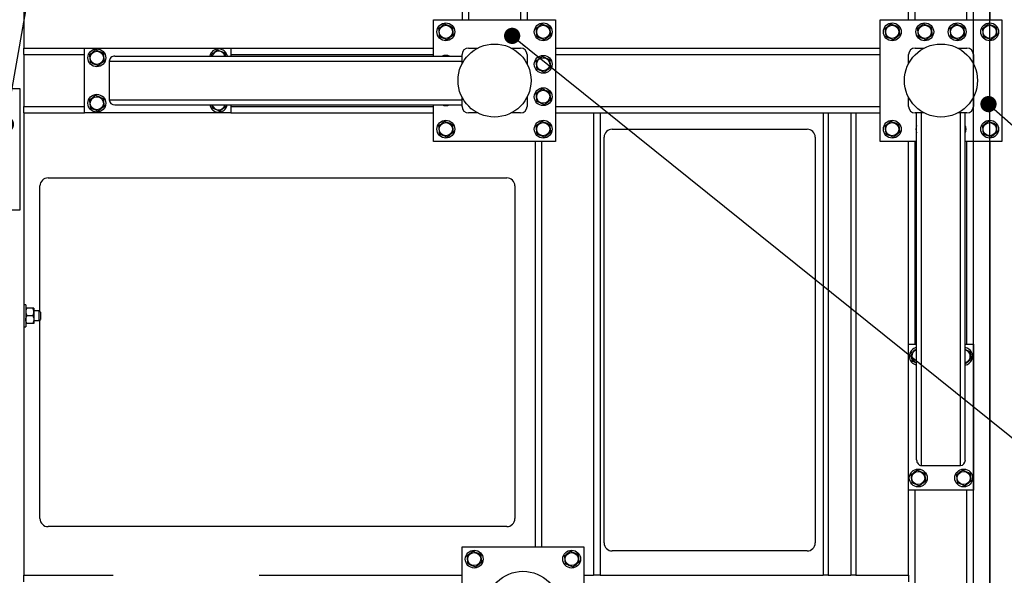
# Model space of a CAD drawing. Header units: millimetres. Extents: x 5 to 589, y 5 to 415.
# Tile 18 of 70: x 152 to 212, y 322 to 356. Entities that reach past the tile are written whole.
import ezdxf

# ---------------------------------------------------------------- set-up
doc = ezdxf.new("R2010")
doc.units = ezdxf.units.MM
doc.layers.add('COTES', color=1, linetype='Continuous')
doc.layers.add('NOTES', color=6, linetype='Continuous')
doc.layers.add('TRAIT-FORT', color=4, linetype='Continuous', lineweight=25)
doc.styles.add('SLDTEXTSTYLE0', font='TXT', dxfattribs={"width": 0.75})
doc.dimstyles.new('SLDDIMSTYLE3', dxfattribs={"dimtxt": 3, "dimasz": 2, "dimexe": 0, "dimexo": 0.0625, "dimgap": 0.75, "dimtad": 1, "dimdec": 0, "dimlfac": 20, "dimrnd": 1e-09, "dimzin": 12, "dimdsep": 46, "dimtxsty": 'SLDTEXTSTYLE0', "dimsah": 1, "dimcen": 0.09, "dimadec": 0, "dimazin": 3, "dimtfac": 1, "dimtdec": 0, "dimtmove": 0, "dimatfit": 0, "dimfxl": 1, "dimfrac": 2, "dimtolj": 1, "dimtzin": 12, "dimarcsym": 0})
doc.dimstyles.new('SLDDIMSTYLE4', dxfattribs={"dimtxt": 0.18, "dimasz": 1, "dimexe": 0, "dimexo": 0.0625, "dimgap": 0, "dimtad": 0, "dimtih": 1, "dimtoh": 1, "dimdec": 0, "dimrnd": 1e-09, "dimzin": 0, "dimdsep": 46, "dimtxsty": 'Standard', "dimblk1": 'DOT', "dimblk2": 'DOT', "dimsah": 1, "dimcen": 0.09, "dimadec": 0, "dimazin": 0, "dimtfac": 1, "dimtdec": 0, "dimtofl": 0, "dimtmove": 0, "dimatfit": 3, "dimldrblk": 'DOT', "dimfxl": 1, "dimfrac": 2, "dimtolj": 1, "dimtzin": 0, "dimarcsym": 0})

# ---------------------------------------------------------------- blocks, each defined once
blk = doc.blocks.new('_D_31')
at = {"layer": 'COTES', "color": 1, "transparency": 16777216}
for p, q in [((210.362, 306.551), (210.362, 400.859)), ((211.362, 320.501), (211.362, 400.859)), ((210.362, 399.859), (200.238, 399.859)), ((210.362, 399.859), (211.362, 399.859)), ((211.362, 399.859), (214.362, 399.859))]:
    blk.add_line(p, q, dxfattribs=at)
for points in [[(210.362, 399.859), (208.362, 400.359), (208.362, 399.359)], [(211.362, 399.859), (213.362, 399.359), (213.362, 400.359)]]:
    blk.add_solid(points, dxfattribs=at)
at = {"layer": 'COTES', "color": 1, "transparency": 16777216, "insert": (200.238, 403.726), "char_height": 3, "attachment_point": 1, "style": 'SLDTEXTSTYLE0'}
blk.add_mtext('20', dxfattribs=at)
blk = doc.blocks.new('_Dot')
at = {"color": 0, "linetype": 'ByBlock', "lineweight": -2}
blk.add_line((-0.5, 0), (-1, 0), dxfattribs=at)
at = {"color": 0, "linetype": 'ByBlock', "const_width": 0.5}
blk.add_lwpolyline([(-0.25, 0, 1), (0.25, 0, 1)], format="xyb", close=True, dxfattribs=at)

msp = doc.modelspace()

# ---------------------------------------------------------------- linework, layer by layer
at = {"layer": 'TRAIT-FORT', "color": 4, "linetype": 'Continuous', "lineweight": 25}
for p, q in [((179.262, 380.551), (179.262, 355.801)), ((182.462, 380.551), (182.462, 355.801)), ((206.762, 355.801), (206.762, 369.301)), ((209.962, 355.801), (209.962, 369.301)), ((210.362, 355.801), (210.362, 369.301)), ((211.362, 369.301), (211.362, 355.801)), ((151.862, 362.051), (151.862, 354.051)), ((178.862, 362.051), (178.862, 355.801)), ((182.862, 362.051), (182.862, 355.801)), ((206.362, 355.801), (206.362, 362.051)), ((177.112, 353.551), (177.112, 355.801)), ((177.112, 355.801), (184.612, 355.801)), ((184.612, 355.801), (184.612, 348.301)), ((204.612, 355.801), (212.112, 355.801)), ((204.612, 348.301), (204.612, 355.801)), ((212.112, 355.801), (212.112, 348.301)), ((151.862, 353.651), (151.862, 354.051)), ((151.862, 354.051), (155.612, 354.051)), ((151.862, 353.651), (151.862, 350.451)), ((151.862, 353.651), (155.612, 353.651)), ((155.612, 350.051), (155.612, 354.051)), ((155.612, 354.051), (164.612, 354.051)), ((163.41, 353.642), (163.421, 353.551)), ((164.612, 354.051), (164.612, 353.551)), ((164.612, 354.051), (177.112, 354.051)), ((164.612, 353.651), (177.112, 353.651)), ((178.862, 353.082), (178.862, 353.651)), ((179.262, 354.051), (179.831, 354.051)), ((181.893, 354.051), (182.462, 354.051)), ((182.862, 353.651), (182.862, 353.082)), ((184.612, 354.051), (204.612, 354.051)), ((184.612, 353.651), (204.612, 353.651)), ((206.362, 353.082), (206.362, 353.651)), ((206.762, 354.051), (207.331, 354.051)), ((209.393, 354.051), (209.962, 354.051)), ((210.362, 353.651), (210.362, 353.082)), ((157.129, 353.251), (157.129, 350.851)), ((157.129, 353.251), (178.862, 353.251)), ((157.482, 353.551), (178.862, 353.551)), ((144.112, 351.551), (151.612, 351.551)), ((151.612, 351.551), (151.612, 344.051)), ((157.129, 350.851), (178.862, 350.851)), ((178.862, 350.451), (178.862, 351.02)), ((182.862, 351.02), (182.862, 350.451)), ((206.362, 350.451), (206.362, 351.02)), ((210.362, 351.02), (210.362, 350.451)), ((151.862, 350.051), (151.862, 350.451)), ((151.862, 350.451), (155.612, 350.451)), ((151.862, 350.051), (155.612, 350.051)), ((151.862, 350.051), (151.862, 321.551)), ((164.612, 350.051), (155.612, 350.051)), ((157.482, 350.551), (178.862, 350.551)), ((164.612, 350.551), (164.612, 350.051)), ((164.612, 350.451), (177.112, 350.451)), ((164.612, 350.051), (177.112, 350.051)), ((177.112, 348.301), (177.112, 350.551)), ((179.831, 350.051), (179.262, 350.051)), ((182.462, 350.051), (181.893, 350.051)), ((184.612, 350.451), (204.612, 350.451)), ((184.612, 350.051), (186.962, 350.051)), ((186.962, 350.051), (186.962, 321.551)), ((186.962, 350.051), (187.362, 350.051)), ((187.362, 350.051), (187.362, 321.551)), ((187.362, 350.051), (201.112, 350.051)), ((201.112, 350.051), (201.112, 321.551)), ((201.112, 350.051), (201.412, 350.051)), ((201.412, 350.051), (201.412, 321.551)), ((201.412, 350.051), (202.812, 350.051)), ((202.812, 350.051), (202.812, 321.551)), ((202.812, 350.051), (203.112, 350.051)), ((203.112, 350.051), (204.612, 350.051)), ((203.112, 350.051), (203.112, 321.551)), ((207.331, 350.051), (206.762, 350.051)), ((206.862, 328.671), (206.862, 350.051)), ((207.162, 328.317), (207.162, 350.051)), ((209.962, 350.051), (209.393, 350.051)), ((209.562, 328.317), (209.562, 350.051)), ((209.862, 328.671), (209.862, 350.051)), ((188.112, 349.051), (200.112, 349.051)), ((184.612, 348.301), (177.112, 348.301)), ((183.362, 348.301), (183.362, 323.301)), ((183.762, 348.301), (183.762, 323.301)), ((187.612, 323.551), (187.612, 348.551)), ((200.612, 348.551), (200.612, 323.551)), ((206.862, 348.301), (204.612, 348.301)), ((206.362, 335.801), (206.362, 348.301)), ((206.762, 335.801), (206.762, 348.301)), ((212.112, 348.301), (209.862, 348.301)), ((209.962, 335.801), (209.962, 348.301)), ((210.362, 335.801), (210.362, 348.301)), ((211.362, 348.301), (211.362, 319.551)), ((153.362, 346.051), (181.612, 346.051)), ((152.862, 337.801), (152.862, 345.551)), ((182.112, 345.551), (182.112, 325.051)), ((151.612, 344.051), (149.362, 344.051)), ((151.987, 338.226), (151.862, 338.226)), ((151.987, 338.226), (151.987, 337.486)), ((152.413, 338.026), (152.06, 338.026)), ((152.487, 338.026), (152.487, 337.788)), ((152.812, 337.851), (152.487, 337.851)), ((152.887, 337.776), (152.812, 337.851)), ((152.812, 337.551), (152.812, 337.851)), ((151.987, 337.486), (151.987, 336.876)), ((152.413, 337.551), (152.06, 337.551)), ((152.487, 337.788), (152.487, 337.313)), ((152.487, 337.313), (152.487, 337.076)), ((152.487, 337.251), (152.812, 337.251)), ((152.812, 337.251), (152.812, 337.551)), ((152.812, 337.251), (152.887, 337.326)), ((152.862, 325.051), (152.862, 337.301)), ((152.887, 337.776), (152.887, 337.551)), ((152.887, 337.551), (152.887, 337.326)), ((151.862, 336.876), (151.987, 336.876)), ((152.413, 337.076), (152.06, 337.076)), ((206.362, 335.801), (206.862, 335.801)), ((206.362, 326.801), (206.362, 335.801)), ((209.862, 335.801), (210.362, 335.801)), ((210.362, 335.801), (210.362, 326.801)), ((207.162, 328.317), (209.562, 328.317)), ((210.362, 326.801), (206.362, 326.801)), ((206.362, 321.551), (206.362, 326.801)), ((206.762, 305.551), (206.762, 326.801)), ((209.962, 305.551), (209.962, 326.801)), ((210.362, 305.551), (210.362, 326.801)), ((181.612, 324.551), (153.362, 324.551)), ((178.862, 321.051), (178.862, 323.301)), ((178.862, 323.301), (186.362, 323.301)), ((186.362, 323.301), (186.362, 315.801)), ((200.112, 323.051), (188.112, 323.051)), ((151.862, 321.151), (151.862, 321.551)), ((151.862, 321.551), (157.362, 321.551)), ((166.362, 321.551), (178.862, 321.551)), ((186.362, 321.551), (186.962, 321.551)), ((187.362, 321.551), (186.962, 321.551)), ((187.362, 321.551), (201.112, 321.551)), ((201.412, 321.551), (201.112, 321.551)), ((201.412, 321.551), (202.812, 321.551)), ((203.112, 321.551), (202.812, 321.551)), ((203.112, 321.551), (206.362, 321.551)), ((206.362, 321.551), (206.362, 321.151))]:
    msp.add_line(p, q, dxfattribs=at)
at = {"layer": 'TRAIT-FORT', "color": 4, "linetype": 'Continuous', "lineweight": 25, "flags": 128}
msp.add_lwpolyline([(164.37, 350.44), (164.399, 350.534), (164.403, 350.551)], dxfattribs=at)
at = {"layer": 'TRAIT-FORT', "color": 4, "linetype": 'Continuous', "lineweight": 25}
for centre, radius in [((177.862, 355.051), 0.55), ((177.862, 355.051), 0.404), ((183.862, 355.051), 0.55), ((183.862, 355.051), 0.404), ((205.362, 355.051), 0.55), ((205.362, 355.051), 0.404), ((207.362, 355.051), 0.55), ((207.362, 355.051), 0.404), ((209.362, 355.051), 0.55), ((209.362, 355.051), 0.404), ((211.362, 355.051), 0.55), ((211.362, 355.051), 0.404), ((180.862, 352.051), 2.25), ((208.362, 352.051), 2.25), ((156.362, 353.451), 0.55), ((156.362, 353.451), 0.404), ((183.862, 353.051), 0.55), ((183.862, 353.051), 0.404), ((156.362, 350.651), 0.55), ((183.862, 351.051), 0.55), ((183.862, 351.051), 0.404), ((156.362, 350.651), 0.404), ((177.862, 349.051), 0.55), ((177.862, 349.051), 0.404), ((183.862, 349.051), 0.55), ((183.862, 349.051), 0.404), ((205.362, 349.051), 0.55), ((205.362, 349.051), 0.404), ((211.362, 349.051), 0.55), ((211.362, 349.051), 0.404), ((206.962, 327.551), 0.55), ((206.962, 327.551), 0.404), ((209.762, 327.551), 0.55), ((209.762, 327.551), 0.404), ((179.612, 322.551), 0.55), ((179.612, 322.551), 0.404), ((185.612, 322.551), 0.55), ((185.612, 322.551), 0.404), ((182.612, 319.551), 2.25)]:
    msp.add_circle(centre, radius, dxfattribs=at)
for centre, radius, start, end in [((163.862, 353.451), 0.55, 10.47568, 169.52432), ((163.862, 353.451), 0.404, 14.34015, 165.65985), ((177.862, 353.051), 0.55, 65.38002, 114.61998), ((179.262, 353.651), 0.4, 90, 180), ((182.462, 353.651), 0.4, 0, 90), ((206.762, 353.651), 0.4, 90, 180), ((209.962, 353.651), 0.4, 0, 90), ((163.862, 350.651), 0.55, 190.47568, 337.47733), ((163.862, 350.651), 0.404, 194.34015, 345.65985), ((177.862, 351.051), 0.55, 245.38002, 294.61998), ((179.262, 350.451), 0.4, 180, 270), ((182.462, 350.451), 0.4, 270, 0), ((206.762, 350.451), 0.4, 180, 270), ((209.962, 350.451), 0.4, 270, 0), ((188.112, 348.551), 0.5, 90, 180), ((200.112, 348.551), 0.5, 0, 90), ((207.362, 349.051), 0.55, 155.38002, 204.61998), ((209.362, 349.051), 0.55, 335.38002, 24.61998), ((153.362, 345.551), 0.5, 90, 180), ((181.612, 345.551), 0.5, 0, 90), ((206.962, 335.051), 0.55, 100.47568, 259.52432), ((206.962, 335.051), 0.404, 104.34015, 255.65985), ((209.762, 335.051), 0.55, 337.47733, 79.52432), ((209.762, 335.051), 0.404, 7.09378, 75.65985), ((209.762, 335.051), 0.404, 284.34015, 7.09378), ((209.762, 335.051), 0.55, 280.47568, 337.47733), ((153.362, 325.051), 0.5, 180, 270), ((181.612, 325.051), 0.5, 270, 0), ((188.112, 323.551), 0.5, 180, 270), ((200.112, 323.551), 0.5, 270, 0)]:
    msp.add_arc(centre, radius, start, end, dxfattribs=at)
for centre, major_axis, start_param, end_param in [((157.482, 353.251), (0.354, 0), 1.570796, 3.141593), ((157.482, 350.851), (0.354, 0), 3.141593, 4.712389), ((207.162, 328.671), (0, 0.354), 1.570796, 3.141593), ((209.562, 328.671), (0, 0.354), 3.141593, 4.712389)]:
    msp.add_ellipse(centre, major_axis=major_axis, ratio=0.848048, start_param=start_param, end_param=end_param, dxfattribs=at)
for points, knots in [([(177.801, 355.538), (177.767, 355.512), (177.699, 355.46), (177.597, 355.383), (177.5, 355.31), (177.44, 355.265), (177.41, 355.242)], [0, 0, 0, 0, 0.264605, 0.534948, 0.765343, 1, 1, 1, 1]), ([(177.801, 355.538), (177.841, 355.521), (177.92, 355.488), (178.037, 355.438), (178.15, 355.391), (178.219, 355.361), (178.253, 355.347)], [0, 0, 0, 0, 0.264605, 0.534948, 0.765343, 1, 1, 1, 1]), ([(183.801, 355.538), (183.767, 355.512), (183.699, 355.46), (183.597, 355.383), (183.5, 355.31), (183.44, 355.265), (183.41, 355.242)], [0, 0, 0, 0, 0.264605, 0.534948, 0.765343, 1, 1, 1, 1]), ([(183.801, 355.538), (183.841, 355.521), (183.92, 355.488), (184.037, 355.438), (184.15, 355.391), (184.219, 355.361), (184.253, 355.347)], [0, 0, 0, 0, 0.264605, 0.534948, 0.765343, 1, 1, 1, 1]), ([(205.301, 355.538), (205.267, 355.512), (205.199, 355.46), (205.097, 355.383), (205, 355.31), (204.94, 355.265), (204.91, 355.242)], [0, 0, 0, 0, 0.264605, 0.534948, 0.765343, 1, 1, 1, 1]), ([(205.301, 355.538), (205.341, 355.521), (205.42, 355.488), (205.537, 355.438), (205.65, 355.391), (205.719, 355.361), (205.753, 355.347)], [0, 0, 0, 0, 0.264605, 0.534948, 0.765343, 1, 1, 1, 1]), ([(207.301, 355.538), (207.267, 355.512), (207.199, 355.46), (207.097, 355.383), (207, 355.31), (206.94, 355.265), (206.91, 355.242)], [0, 0, 0, 0, 0.264605, 0.534948, 0.765343, 1, 1, 1, 1]), ([(207.301, 355.538), (207.341, 355.521), (207.42, 355.488), (207.537, 355.438), (207.65, 355.391), (207.719, 355.361), (207.753, 355.347)], [0, 0, 0, 0, 0.264605, 0.534948, 0.765343, 1, 1, 1, 1]), ([(209.301, 355.538), (209.267, 355.512), (209.199, 355.46), (209.097, 355.383), (209, 355.31), (208.94, 355.265), (208.91, 355.242)], [0, 0, 0, 0, 0.264605, 0.534948, 0.765343, 1, 1, 1, 1]), ([(209.301, 355.538), (209.341, 355.521), (209.42, 355.488), (209.537, 355.438), (209.65, 355.391), (209.719, 355.361), (209.753, 355.347)], [0, 0, 0, 0, 0.264605, 0.534948, 0.765343, 1, 1, 1, 1]), ([(211.301, 355.538), (211.267, 355.512), (211.199, 355.46), (211.097, 355.383), (211, 355.31), (210.94, 355.265), (210.91, 355.242)], [0, 0, 0, 0, 0.264605, 0.534948, 0.765343, 1, 1, 1, 1]), ([(211.301, 355.538), (211.341, 355.521), (211.42, 355.488), (211.537, 355.438), (211.65, 355.391), (211.719, 355.361), (211.753, 355.347)], [0, 0, 0, 0, 0.264605, 0.534948, 0.765343, 1, 1, 1, 1]), ([(177.41, 355.242), (177.418, 355.18), (177.43, 355.077), (177.449, 354.929), (177.461, 354.829), (177.468, 354.771), (177.471, 354.755)], [0, 0, 0, 0, 0.385549, 0.637642, 0.896546, 1, 1, 1, 1]), ([(177.923, 354.564), (177.957, 354.59), (178.025, 354.641), (178.127, 354.718), (178.224, 354.792), (178.284, 354.837), (178.314, 354.86)], [0, 0, 0, 0, 0.264605, 0.534948, 0.765343, 1, 1, 1, 1]), ([(178.253, 355.347), (178.261, 355.285), (178.274, 355.182), (178.292, 355.034), (178.305, 354.934), (178.312, 354.876), (178.314, 354.86)], [0, 0, 0, 0, 0.385549, 0.637642, 0.896546, 1, 1, 1, 1]), ([(183.41, 355.242), (183.418, 355.18), (183.43, 355.077), (183.449, 354.929), (183.461, 354.829), (183.468, 354.771), (183.471, 354.755)], [0, 0, 0, 0, 0.385549, 0.637642, 0.896546, 1, 1, 1, 1]), ([(183.923, 354.564), (183.957, 354.59), (184.025, 354.641), (184.127, 354.718), (184.224, 354.792), (184.284, 354.837), (184.314, 354.86)], [0, 0, 0, 0, 0.264605, 0.534948, 0.765343, 1, 1, 1, 1]), ([(184.253, 355.347), (184.261, 355.285), (184.274, 355.182), (184.292, 355.034), (184.305, 354.934), (184.312, 354.876), (184.314, 354.86)], [0, 0, 0, 0, 0.385549, 0.637642, 0.896546, 1, 1, 1, 1]), ([(204.91, 355.242), (204.918, 355.18), (204.93, 355.077), (204.949, 354.929), (204.961, 354.829), (204.968, 354.771), (204.971, 354.755)], [0, 0, 0, 0, 0.385549, 0.637642, 0.896546, 1, 1, 1, 1]), ([(205.423, 354.564), (205.457, 354.59), (205.525, 354.641), (205.627, 354.718), (205.724, 354.792), (205.784, 354.837), (205.814, 354.86)], [0, 0, 0, 0, 0.264605, 0.534948, 0.765343, 1, 1, 1, 1]), ([(205.753, 355.347), (205.761, 355.285), (205.774, 355.182), (205.792, 355.034), (205.805, 354.934), (205.812, 354.876), (205.814, 354.86)], [0, 0, 0, 0, 0.385549, 0.637642, 0.896546, 1, 1, 1, 1]), ([(206.91, 355.242), (206.918, 355.18), (206.93, 355.077), (206.949, 354.929), (206.961, 354.829), (206.968, 354.771), (206.971, 354.755)], [0, 0, 0, 0, 0.385549, 0.637642, 0.896546, 1, 1, 1, 1]), ([(207.423, 354.564), (207.457, 354.59), (207.525, 354.641), (207.627, 354.718), (207.724, 354.792), (207.784, 354.837), (207.814, 354.86)], [0, 0, 0, 0, 0.264605, 0.534948, 0.765343, 1, 1, 1, 1]), ([(207.753, 355.347), (207.761, 355.285), (207.774, 355.182), (207.792, 355.034), (207.805, 354.934), (207.812, 354.876), (207.814, 354.86)], [0, 0, 0, 0, 0.385549, 0.637642, 0.896546, 1, 1, 1, 1]), ([(208.91, 355.242), (208.918, 355.18), (208.93, 355.077), (208.949, 354.929), (208.961, 354.829), (208.968, 354.771), (208.971, 354.755)], [0, 0, 0, 0, 0.385549, 0.637642, 0.896546, 1, 1, 1, 1]), ([(209.423, 354.564), (209.457, 354.59), (209.525, 354.641), (209.627, 354.718), (209.724, 354.792), (209.784, 354.837), (209.814, 354.86)], [0, 0, 0, 0, 0.264605, 0.534948, 0.765343, 1, 1, 1, 1]), ([(209.753, 355.347), (209.761, 355.285), (209.774, 355.182), (209.792, 355.034), (209.805, 354.934), (209.812, 354.876), (209.814, 354.86)], [0, 0, 0, 0, 0.385549, 0.637642, 0.896546, 1, 1, 1, 1]), ([(210.91, 355.242), (210.918, 355.18), (210.93, 355.077), (210.949, 354.929), (210.961, 354.829), (210.968, 354.771), (210.971, 354.755)], [0, 0, 0, 0, 0.385549, 0.637642, 0.896546, 1, 1, 1, 1]), ([(211.423, 354.564), (211.457, 354.59), (211.525, 354.641), (211.627, 354.718), (211.724, 354.792), (211.784, 354.837), (211.814, 354.86)], [0, 0, 0, 0, 0.264605, 0.534948, 0.765343, 1, 1, 1, 1]), ([(211.753, 355.347), (211.761, 355.285), (211.774, 355.182), (211.792, 355.034), (211.805, 354.934), (211.812, 354.876), (211.814, 354.86)], [0, 0, 0, 0, 0.385549, 0.637642, 0.896546, 1, 1, 1, 1]), ([(177.923, 354.564), (177.883, 354.58), (177.804, 354.614), (177.686, 354.664), (177.574, 354.711), (177.505, 354.74), (177.471, 354.755)], [0, 0, 0, 0, 0.264605, 0.534948, 0.765343, 1, 1, 1, 1]), ([(183.923, 354.564), (183.883, 354.58), (183.804, 354.614), (183.686, 354.664), (183.574, 354.711), (183.505, 354.74), (183.471, 354.755)], [0, 0, 0, 0, 0.264605, 0.534948, 0.765343, 1, 1, 1, 1]), ([(205.423, 354.564), (205.383, 354.58), (205.304, 354.614), (205.186, 354.664), (205.074, 354.711), (205.005, 354.74), (204.971, 354.755)], [0, 0, 0, 0, 0.264605, 0.534948, 0.765343, 1, 1, 1, 1]), ([(207.423, 354.564), (207.383, 354.58), (207.304, 354.614), (207.186, 354.664), (207.074, 354.711), (207.005, 354.74), (206.971, 354.755)], [0, 0, 0, 0, 0.264605, 0.534948, 0.765343, 1, 1, 1, 1]), ([(209.423, 354.564), (209.383, 354.58), (209.304, 354.614), (209.186, 354.664), (209.074, 354.711), (209.005, 354.74), (208.971, 354.755)], [0, 0, 0, 0, 0.264605, 0.534948, 0.765343, 1, 1, 1, 1]), ([(211.423, 354.564), (211.383, 354.58), (211.304, 354.614), (211.186, 354.664), (211.074, 354.711), (211.005, 354.74), (210.971, 354.755)], [0, 0, 0, 0, 0.264605, 0.534948, 0.765343, 1, 1, 1, 1]), ([(156.301, 353.938), (156.267, 353.912), (156.199, 353.86), (156.097, 353.783), (156, 353.71), (155.94, 353.665), (155.91, 353.642)], [0, 0, 0, 0, 0.264605, 0.534948, 0.765343, 1, 1, 1, 1]), ([(155.91, 353.642), (155.918, 353.58), (155.93, 353.477), (155.949, 353.329), (155.961, 353.229), (155.968, 353.171), (155.971, 353.155)], [0, 0, 0, 0, 0.385549, 0.637642, 0.896546, 1, 1, 1, 1]), ([(156.301, 353.938), (156.341, 353.921), (156.42, 353.888), (156.537, 353.838), (156.65, 353.791), (156.719, 353.761), (156.753, 353.747)], [0, 0, 0, 0, 0.264605, 0.534948, 0.765343, 1, 1, 1, 1]), ([(156.753, 353.747), (156.761, 353.685), (156.774, 353.582), (156.792, 353.434), (156.805, 353.334), (156.812, 353.276), (156.814, 353.26)], [0, 0, 0, 0, 0.385549, 0.637642, 0.896546, 1, 1, 1, 1]), ([(163.801, 353.938), (163.767, 353.912), (163.699, 353.86), (163.597, 353.783), (163.5, 353.71), (163.44, 353.665), (163.41, 353.642)], [0, 0, 0, 0, 0.264605, 0.534948, 0.765343, 1, 1, 1, 1]), ([(163.801, 353.938), (163.841, 353.921), (163.92, 353.888), (164.037, 353.838), (164.15, 353.791), (164.219, 353.761), (164.253, 353.747)], [0, 0, 0, 0, 0.264605, 0.534948, 0.765343, 1, 1, 1, 1]), ([(164.253, 353.747), (164.261, 353.685), (164.269, 353.62), (164.277, 353.554), (164.278, 353.551)], [0, 0, 0, 0, 0.955269, 1, 1, 1, 1]), ([(156.423, 352.964), (156.383, 352.98), (156.304, 353.014), (156.186, 353.064), (156.074, 353.111), (156.005, 353.14), (155.971, 353.155)], [0, 0, 0, 0, 0.264605, 0.534948, 0.765343, 1, 1, 1, 1]), ([(156.423, 352.964), (156.457, 352.99), (156.525, 353.041), (156.627, 353.118), (156.724, 353.192), (156.784, 353.237), (156.814, 353.26)], [0, 0, 0, 0, 0.264605, 0.534948, 0.765343, 1, 1, 1, 1]), ([(183.801, 353.538), (183.767, 353.512), (183.699, 353.46), (183.597, 353.383), (183.5, 353.31), (183.44, 353.265), (183.41, 353.242)], [0, 0, 0, 0, 0.264605, 0.534948, 0.765343, 1, 1, 1, 1]), ([(183.41, 353.242), (183.418, 353.18), (183.43, 353.077), (183.449, 352.929), (183.461, 352.829), (183.468, 352.771), (183.471, 352.755)], [0, 0, 0, 0, 0.385549, 0.637642, 0.896546, 1, 1, 1, 1]), ([(183.801, 353.538), (183.841, 353.521), (183.92, 353.488), (184.037, 353.438), (184.15, 353.391), (184.219, 353.361), (184.253, 353.347)], [0, 0, 0, 0, 0.264605, 0.534948, 0.765343, 1, 1, 1, 1]), ([(184.253, 353.347), (184.261, 353.285), (184.274, 353.182), (184.292, 353.034), (184.305, 352.934), (184.312, 352.876), (184.314, 352.86)], [0, 0, 0, 0, 0.385549, 0.637642, 0.896546, 1, 1, 1, 1]), ([(183.923, 352.564), (183.883, 352.58), (183.804, 352.614), (183.686, 352.664), (183.574, 352.711), (183.505, 352.74), (183.471, 352.755)], [0, 0, 0, 0, 0.264605, 0.534948, 0.765343, 1, 1, 1, 1]), ([(183.923, 352.564), (183.957, 352.59), (184.025, 352.641), (184.127, 352.718), (184.224, 352.792), (184.284, 352.837), (184.314, 352.86)], [0, 0, 0, 0, 0.264605, 0.534948, 0.765343, 1, 1, 1, 1]), ([(183.801, 351.538), (183.767, 351.512), (183.699, 351.46), (183.597, 351.383), (183.5, 351.31), (183.44, 351.265), (183.41, 351.242)], [0, 0, 0, 0, 0.264605, 0.534948, 0.765343, 1, 1, 1, 1]), ([(183.41, 351.242), (183.418, 351.18), (183.43, 351.077), (183.449, 350.929), (183.461, 350.829), (183.468, 350.771), (183.471, 350.755)], [0, 0, 0, 0, 0.385549, 0.637642, 0.896546, 1, 1, 1, 1]), ([(183.801, 351.538), (183.841, 351.521), (183.92, 351.488), (184.037, 351.438), (184.15, 351.391), (184.219, 351.361), (184.253, 351.347)], [0, 0, 0, 0, 0.264605, 0.534948, 0.765343, 1, 1, 1, 1]), ([(184.253, 351.347), (184.261, 351.285), (184.274, 351.182), (184.292, 351.034), (184.305, 350.934), (184.312, 350.876), (184.314, 350.86)], [0, 0, 0, 0, 0.385549, 0.637642, 0.896546, 1, 1, 1, 1]), ([(156.301, 351.138), (156.267, 351.112), (156.199, 351.06), (156.097, 350.983), (156, 350.91), (155.94, 350.865), (155.91, 350.842)], [0, 0, 0, 0, 0.264605, 0.534948, 0.765343, 1, 1, 1, 1]), ([(155.91, 350.842), (155.918, 350.78), (155.93, 350.677), (155.949, 350.529), (155.961, 350.429), (155.968, 350.371), (155.971, 350.355)], [0, 0, 0, 0, 0.385549, 0.637642, 0.896546, 1, 1, 1, 1]), ([(156.301, 351.138), (156.341, 351.121), (156.42, 351.088), (156.537, 351.038), (156.65, 350.991), (156.719, 350.961), (156.753, 350.947)], [0, 0, 0, 0, 0.264605, 0.534948, 0.765343, 1, 1, 1, 1]), ([(156.753, 350.947), (156.761, 350.885), (156.774, 350.782), (156.792, 350.634), (156.805, 350.534), (156.812, 350.476), (156.814, 350.46)], [0, 0, 0, 0, 0.385549, 0.637642, 0.896546, 1, 1, 1, 1]), ([(183.923, 350.564), (183.883, 350.58), (183.804, 350.614), (183.686, 350.664), (183.574, 350.711), (183.505, 350.74), (183.471, 350.755)], [0, 0, 0, 0, 0.264605, 0.534948, 0.765343, 1, 1, 1, 1]), ([(183.923, 350.564), (183.957, 350.59), (184.025, 350.641), (184.127, 350.718), (184.224, 350.792), (184.284, 350.837), (184.314, 350.86)], [0, 0, 0, 0, 0.264605, 0.534948, 0.765343, 1, 1, 1, 1]), ([(156.423, 350.164), (156.383, 350.18), (156.304, 350.214), (156.186, 350.264), (156.074, 350.311), (156.005, 350.34), (155.971, 350.355)], [0, 0, 0, 0, 0.264605, 0.534948, 0.765343, 1, 1, 1, 1]), ([(156.423, 350.164), (156.457, 350.19), (156.525, 350.241), (156.627, 350.318), (156.724, 350.392), (156.784, 350.437), (156.814, 350.46)], [0, 0, 0, 0, 0.264605, 0.534948, 0.765343, 1, 1, 1, 1]), ([(163.446, 350.551), (163.447, 350.544), (163.453, 350.494), (163.461, 350.429), (163.468, 350.371), (163.471, 350.355)], [0, 0, 0, 0, 0.102993, 0.743903, 1, 1, 1, 1]), ([(163.923, 350.164), (163.883, 350.18), (163.804, 350.214), (163.686, 350.264), (163.574, 350.311), (163.505, 350.34), (163.471, 350.355)], [0, 0, 0, 0, 0.264605, 0.534948, 0.765343, 1, 1, 1, 1]), ([(163.923, 350.164), (163.957, 350.19), (164.025, 350.241), (164.127, 350.318), (164.224, 350.392), (164.284, 350.437), (164.314, 350.46)], [0, 0, 0, 0, 0.264605, 0.534948, 0.765343, 1, 1, 1, 1]), ([(164.303, 350.551), (164.304, 350.537), (164.308, 350.506), (164.312, 350.476), (164.314, 350.46)], [0, 0, 0, 0, 0.4525143, 1, 1, 1, 1]), ([(177.801, 349.538), (177.767, 349.512), (177.699, 349.46), (177.597, 349.383), (177.5, 349.31), (177.44, 349.265), (177.41, 349.242)], [0, 0, 0, 0, 0.264605, 0.534948, 0.765343, 1, 1, 1, 1]), ([(177.801, 349.538), (177.841, 349.521), (177.92, 349.488), (178.037, 349.438), (178.15, 349.391), (178.219, 349.361), (178.253, 349.347)], [0, 0, 0, 0, 0.264605, 0.534948, 0.765343, 1, 1, 1, 1]), ([(183.801, 349.538), (183.767, 349.512), (183.699, 349.46), (183.597, 349.383), (183.5, 349.31), (183.44, 349.265), (183.41, 349.242)], [0, 0, 0, 0, 0.264605, 0.534948, 0.765343, 1, 1, 1, 1]), ([(183.801, 349.538), (183.841, 349.521), (183.92, 349.488), (184.037, 349.438), (184.15, 349.391), (184.219, 349.361), (184.253, 349.347)], [0, 0, 0, 0, 0.264605, 0.534948, 0.765343, 1, 1, 1, 1]), ([(205.301, 349.538), (205.267, 349.512), (205.199, 349.46), (205.097, 349.383), (205, 349.31), (204.94, 349.265), (204.91, 349.242)], [0, 0, 0, 0, 0.264605, 0.534948, 0.765343, 1, 1, 1, 1]), ([(205.301, 349.538), (205.341, 349.521), (205.42, 349.488), (205.537, 349.438), (205.65, 349.391), (205.719, 349.361), (205.753, 349.347)], [0, 0, 0, 0, 0.264605, 0.534948, 0.765343, 1, 1, 1, 1]), ([(211.301, 349.538), (211.267, 349.512), (211.199, 349.46), (211.097, 349.383), (211, 349.31), (210.94, 349.265), (210.91, 349.242)], [0, 0, 0, 0, 0.264605, 0.534948, 0.765343, 1, 1, 1, 1]), ([(211.301, 349.538), (211.341, 349.521), (211.42, 349.488), (211.537, 349.438), (211.65, 349.391), (211.719, 349.361), (211.753, 349.347)], [0, 0, 0, 0, 0.264605, 0.534948, 0.765343, 1, 1, 1, 1]), ([(177.41, 349.242), (177.418, 349.18), (177.43, 349.077), (177.449, 348.929), (177.461, 348.829), (177.468, 348.771), (177.471, 348.755)], [0, 0, 0, 0, 0.385549, 0.637642, 0.896546, 1, 1, 1, 1]), ([(177.923, 348.564), (177.883, 348.58), (177.804, 348.614), (177.686, 348.664), (177.574, 348.711), (177.505, 348.74), (177.471, 348.755)], [0, 0, 0, 0, 0.264605, 0.534948, 0.765343, 1, 1, 1, 1]), ([(177.923, 348.564), (177.957, 348.59), (178.025, 348.641), (178.127, 348.718), (178.224, 348.792), (178.284, 348.837), (178.314, 348.86)], [0, 0, 0, 0, 0.264605, 0.534948, 0.765343, 1, 1, 1, 1]), ([(178.253, 349.347), (178.261, 349.285), (178.274, 349.182), (178.292, 349.034), (178.305, 348.934), (178.312, 348.876), (178.314, 348.86)], [0, 0, 0, 0, 0.385549, 0.637642, 0.896546, 1, 1, 1, 1]), ([(183.41, 349.242), (183.418, 349.18), (183.43, 349.077), (183.449, 348.929), (183.461, 348.829), (183.468, 348.771), (183.471, 348.755)], [0, 0, 0, 0, 0.385549, 0.637642, 0.896546, 1, 1, 1, 1]), ([(183.923, 348.564), (183.883, 348.58), (183.804, 348.614), (183.686, 348.664), (183.574, 348.711), (183.505, 348.74), (183.471, 348.755)], [0, 0, 0, 0, 0.264605, 0.534948, 0.765343, 1, 1, 1, 1]), ([(183.923, 348.564), (183.957, 348.59), (184.025, 348.641), (184.127, 348.718), (184.224, 348.792), (184.284, 348.837), (184.314, 348.86)], [0, 0, 0, 0, 0.264605, 0.534948, 0.765343, 1, 1, 1, 1]), ([(184.253, 349.347), (184.261, 349.285), (184.274, 349.182), (184.292, 349.034), (184.305, 348.934), (184.312, 348.876), (184.314, 348.86)], [0, 0, 0, 0, 0.385549, 0.637642, 0.896546, 1, 1, 1, 1]), ([(204.91, 349.242), (204.918, 349.18), (204.93, 349.077), (204.949, 348.929), (204.961, 348.829), (204.968, 348.771), (204.971, 348.755)], [0, 0, 0, 0, 0.385549, 0.637642, 0.896546, 1, 1, 1, 1]), ([(205.423, 348.564), (205.383, 348.58), (205.304, 348.614), (205.186, 348.664), (205.074, 348.711), (205.005, 348.74), (204.971, 348.755)], [0, 0, 0, 0, 0.264605, 0.534948, 0.765343, 1, 1, 1, 1]), ([(205.423, 348.564), (205.457, 348.59), (205.525, 348.641), (205.627, 348.718), (205.724, 348.792), (205.784, 348.837), (205.814, 348.86)], [0, 0, 0, 0, 0.264605, 0.534948, 0.765343, 1, 1, 1, 1]), ([(205.753, 349.347), (205.761, 349.285), (205.774, 349.182), (205.792, 349.034), (205.805, 348.934), (205.812, 348.876), (205.814, 348.86)], [0, 0, 0, 0, 0.385549, 0.637642, 0.896546, 1, 1, 1, 1]), ([(210.91, 349.242), (210.918, 349.18), (210.93, 349.077), (210.949, 348.929), (210.961, 348.829), (210.968, 348.771), (210.971, 348.755)], [0, 0, 0, 0, 0.385549, 0.637642, 0.896546, 1, 1, 1, 1]), ([(211.423, 348.564), (211.383, 348.58), (211.304, 348.614), (211.186, 348.664), (211.074, 348.711), (211.005, 348.74), (210.971, 348.755)], [0, 0, 0, 0, 0.264605, 0.534948, 0.765343, 1, 1, 1, 1]), ([(211.423, 348.564), (211.457, 348.59), (211.525, 348.641), (211.627, 348.718), (211.724, 348.792), (211.784, 348.837), (211.814, 348.86)], [0, 0, 0, 0, 0.264605, 0.534948, 0.765343, 1, 1, 1, 1]), ([(211.753, 349.347), (211.761, 349.285), (211.774, 349.182), (211.792, 349.034), (211.805, 348.934), (211.812, 348.876), (211.814, 348.86)], [0, 0, 0, 0, 0.385549, 0.637642, 0.896546, 1, 1, 1, 1]), ([(152.06, 338.026), (152.043, 337.993), (152.008, 337.927), (151.988, 337.845), (151.987, 337.798), (151.987, 337.788)], [0, 0, 0, 0, 0.432385, 0.879554, 1, 1, 1, 1]), ([(152.06, 338.026), (152.046, 338.026), (152.018, 338.026), (151.992, 338.026), (151.989, 338.026), (151.987, 338.026)], [0, 0, 0, 0, 0.370457, 0.681018, 1, 1, 1, 1]), ([(152.487, 337.788), (152.483, 337.83), (152.474, 337.913), (152.434, 337.988), (152.413, 338.026)], [0, 0, 0, 0, 0.504, 1, 1, 1, 1]), ([(152.487, 338.026), (152.485, 338.026), (152.482, 338.026), (152.456, 338.026), (152.428, 338.026), (152.413, 338.026)], [0, 0, 0, 0, 0.30999, 0.629546, 1, 1, 1, 1]), ([(151.987, 337.788), (151.991, 337.747), (152, 337.664), (152.04, 337.588), (152.06, 337.551)], [0, 0, 0, 0, 0.504, 1, 1, 1, 1]), ([(151.987, 337.313), (151.991, 337.355), (152, 337.438), (152.04, 337.513), (152.06, 337.551)], [0, 0, 0, 0, 0.504, 1, 1, 1, 1]), ([(152.06, 337.076), (152.043, 337.108), (152.008, 337.174), (151.988, 337.256), (151.987, 337.303), (151.987, 337.313)], [0, 0, 0, 0, 0.432385, 0.879554, 1, 1, 1, 1]), ([(152.413, 337.551), (152.431, 337.583), (152.466, 337.649), (152.485, 337.731), (152.487, 337.778), (152.487, 337.788)], [0, 0, 0, 0, 0.4323851, 0.8795539, 1, 1, 1, 1]), ([(152.413, 337.551), (152.431, 337.518), (152.466, 337.452), (152.485, 337.37), (152.487, 337.323), (152.487, 337.313)], [0, 0, 0, 0, 0.4323851, 0.8795539, 1, 1, 1, 1]), ([(152.487, 337.313), (152.483, 337.272), (152.474, 337.189), (152.434, 337.113), (152.413, 337.076)], [0, 0, 0, 0, 0.504, 1, 1, 1, 1]), ([(152.06, 337.076), (152.046, 337.076), (152.018, 337.076), (151.992, 337.076), (151.989, 337.076), (151.987, 337.076)], [0, 0, 0, 0, 0.370457, 0.681018, 1, 1, 1, 1]), ([(152.487, 337.076), (152.485, 337.076), (152.482, 337.076), (152.456, 337.076), (152.428, 337.076), (152.413, 337.076)], [0, 0, 0, 0, 0.30999, 0.629546, 1, 1, 1, 1]), ([(206.862, 335.508), (206.841, 335.492), (206.785, 335.45), (206.697, 335.383), (206.6, 335.31), (206.54, 335.265), (206.51, 335.242)], [0, 0, 0, 0, 0.181368, 0.48231, 0.738783, 1, 1, 1, 1]), ([(209.862, 335.47), (209.889, 335.458), (209.951, 335.432), (210.05, 335.391), (210.119, 335.361), (210.153, 335.347)], [0, 0, 0, 0, 0.276914, 0.635144, 1, 1, 1, 1]), ([(206.51, 335.242), (206.518, 335.18), (206.53, 335.077), (206.549, 334.929), (206.561, 334.829), (206.568, 334.771), (206.571, 334.755)], [0, 0, 0, 0, 0.385549, 0.637642, 0.896546, 1, 1, 1, 1]), ([(209.862, 334.594), (209.883, 334.609), (209.939, 334.652), (210.027, 334.718), (210.124, 334.792), (210.184, 334.837), (210.214, 334.86)], [0, 0, 0, 0, 0.181368, 0.48231, 0.738783, 1, 1, 1, 1]), ([(210.153, 335.347), (210.161, 335.285), (210.174, 335.182), (210.192, 335.034), (210.205, 334.934), (210.212, 334.876), (210.214, 334.86)], [0, 0, 0, 0, 0.385549, 0.637642, 0.896546, 1, 1, 1, 1]), ([(206.862, 334.632), (206.835, 334.643), (206.773, 334.669), (206.674, 334.711), (206.605, 334.74), (206.571, 334.755)], [0, 0, 0, 0, 0.276914, 0.635144, 1, 1, 1, 1]), ([(206.901, 328.038), (206.867, 328.012), (206.799, 327.96), (206.697, 327.883), (206.6, 327.81), (206.54, 327.765), (206.51, 327.742)], [0, 0, 0, 0, 0.2646049, 0.5349477, 0.7653431, 1, 1, 1, 1]), ([(206.51, 327.742), (206.518, 327.68), (206.53, 327.577), (206.549, 327.429), (206.561, 327.329), (206.568, 327.271), (206.571, 327.255)], [0, 0, 0, 0, 0.385549, 0.637642, 0.896546, 1, 1, 1, 1]), ([(206.901, 328.038), (206.941, 328.021), (207.02, 327.988), (207.137, 327.938), (207.25, 327.891), (207.319, 327.861), (207.353, 327.847)], [0, 0, 0, 0, 0.264605, 0.534948, 0.765343, 1, 1, 1, 1]), ([(207.353, 327.847), (207.361, 327.785), (207.374, 327.682), (207.392, 327.534), (207.405, 327.434), (207.412, 327.376), (207.414, 327.36)], [0, 0, 0, 0, 0.385549, 0.637642, 0.896546, 1, 1, 1, 1]), ([(209.701, 328.038), (209.667, 328.012), (209.599, 327.96), (209.497, 327.883), (209.4, 327.81), (209.34, 327.765), (209.31, 327.742)], [0, 0, 0, 0, 0.2646049, 0.5349477, 0.7653431, 1, 1, 1, 1]), ([(209.31, 327.742), (209.318, 327.68), (209.33, 327.577), (209.349, 327.429), (209.361, 327.329), (209.368, 327.271), (209.371, 327.255)], [0, 0, 0, 0, 0.385549, 0.637642, 0.896546, 1, 1, 1, 1]), ([(209.701, 328.038), (209.741, 328.021), (209.82, 327.988), (209.937, 327.938), (210.05, 327.891), (210.119, 327.861), (210.153, 327.847)], [0, 0, 0, 0, 0.264605, 0.534948, 0.765343, 1, 1, 1, 1]), ([(210.153, 327.847), (210.161, 327.785), (210.174, 327.682), (210.192, 327.534), (210.205, 327.434), (210.212, 327.376), (210.214, 327.36)], [0, 0, 0, 0, 0.385549, 0.637642, 0.896546, 1, 1, 1, 1]), ([(207.023, 327.064), (206.983, 327.08), (206.904, 327.114), (206.786, 327.164), (206.674, 327.211), (206.605, 327.24), (206.571, 327.255)], [0, 0, 0, 0, 0.264605, 0.534948, 0.765343, 1, 1, 1, 1]), ([(207.023, 327.064), (207.057, 327.09), (207.125, 327.141), (207.227, 327.218), (207.324, 327.292), (207.384, 327.337), (207.414, 327.36)], [0, 0, 0, 0, 0.264605, 0.534948, 0.765343, 1, 1, 1, 1]), ([(209.823, 327.064), (209.783, 327.08), (209.704, 327.114), (209.586, 327.164), (209.474, 327.211), (209.405, 327.24), (209.371, 327.255)], [0, 0, 0, 0, 0.264605, 0.534948, 0.765343, 1, 1, 1, 1]), ([(209.823, 327.064), (209.857, 327.09), (209.925, 327.141), (210.027, 327.218), (210.124, 327.292), (210.184, 327.337), (210.214, 327.36)], [0, 0, 0, 0, 0.264605, 0.534948, 0.765343, 1, 1, 1, 1]), ([(179.551, 323.038), (179.517, 323.012), (179.449, 322.96), (179.347, 322.883), (179.25, 322.81), (179.19, 322.765), (179.16, 322.742)], [0, 0, 0, 0, 0.2646049, 0.5349477, 0.7653431, 1, 1, 1, 1]), ([(179.16, 322.742), (179.168, 322.68), (179.18, 322.577), (179.199, 322.429), (179.211, 322.329), (179.218, 322.271), (179.221, 322.255)], [0, 0, 0, 0, 0.385549, 0.637642, 0.896546, 1, 1, 1, 1]), ([(179.551, 323.038), (179.591, 323.021), (179.67, 322.988), (179.787, 322.938), (179.9, 322.891), (179.969, 322.861), (180.003, 322.847)], [0, 0, 0, 0, 0.264605, 0.534948, 0.765343, 1, 1, 1, 1]), ([(180.003, 322.847), (180.011, 322.785), (180.024, 322.682), (180.042, 322.534), (180.055, 322.434), (180.062, 322.376), (180.064, 322.36)], [0, 0, 0, 0, 0.385549, 0.637642, 0.896546, 1, 1, 1, 1]), ([(185.551, 323.038), (185.517, 323.012), (185.449, 322.96), (185.347, 322.883), (185.25, 322.81), (185.19, 322.765), (185.16, 322.742)], [0, 0, 0, 0, 0.2646049, 0.5349477, 0.7653431, 1, 1, 1, 1]), ([(185.16, 322.742), (185.168, 322.68), (185.18, 322.577), (185.199, 322.429), (185.211, 322.329), (185.218, 322.271), (185.221, 322.255)], [0, 0, 0, 0, 0.385549, 0.637642, 0.896546, 1, 1, 1, 1]), ([(185.551, 323.038), (185.591, 323.021), (185.67, 322.988), (185.787, 322.938), (185.9, 322.891), (185.969, 322.861), (186.003, 322.847)], [0, 0, 0, 0, 0.264605, 0.534948, 0.765343, 1, 1, 1, 1]), ([(186.003, 322.847), (186.011, 322.785), (186.024, 322.682), (186.042, 322.534), (186.055, 322.434), (186.062, 322.376), (186.064, 322.36)], [0, 0, 0, 0, 0.385549, 0.637642, 0.896546, 1, 1, 1, 1]), ([(179.673, 322.064), (179.633, 322.08), (179.554, 322.114), (179.436, 322.164), (179.324, 322.211), (179.255, 322.24), (179.221, 322.255)], [0, 0, 0, 0, 0.264605, 0.534948, 0.765343, 1, 1, 1, 1]), ([(179.673, 322.064), (179.707, 322.09), (179.775, 322.141), (179.877, 322.218), (179.974, 322.292), (180.034, 322.337), (180.064, 322.36)], [0, 0, 0, 0, 0.264605, 0.534948, 0.765343, 1, 1, 1, 1]), ([(185.673, 322.064), (185.633, 322.08), (185.554, 322.114), (185.436, 322.164), (185.324, 322.211), (185.255, 322.24), (185.221, 322.255)], [0, 0, 0, 0, 0.264605, 0.534948, 0.765343, 1, 1, 1, 1]), ([(185.673, 322.064), (185.707, 322.09), (185.775, 322.141), (185.877, 322.218), (185.974, 322.292), (186.034, 322.337), (186.064, 322.36)], [0, 0, 0, 0, 0.264605, 0.534948, 0.765343, 1, 1, 1, 1])]:
    msp.add_open_spline(points, degree=3, knots=knots, dxfattribs=at)

# ---------------------------------------------------------------- dimensions: what is measured, and where the dimension line sits
at = {"layer": 'COTES', "color": 1}
dim = msp.add_linear_dim(base=(211.362, 399.859), p1=(210.362, 305.551), p2=(211.362, 319.501), dimstyle='SLDDIMSTYLE3', dxfattribs=at)
dim.commit()
dim.dimension.update_dxf_attribs({"geometry": '_D_31', "text_midpoint": (202.455, 399.859), "dimtype": 160})

# ---------------------------------------------------------------- leaders
at = {"layer": 'NOTES', "color": 211}
for points in [[(150.766, 349.349), (159.461, 399.109)], [(181.947, 354.803), (216.946, 326.654)], [(211.289, 350.597), (216.946, 345.577)], [(142.366, 323.908), (214.79, 294.439)]]:
    msp.add_leader(points, dimstyle='SLDDIMSTYLE4', dxfattribs=at)

doc.saveas('drawing.dxf')
